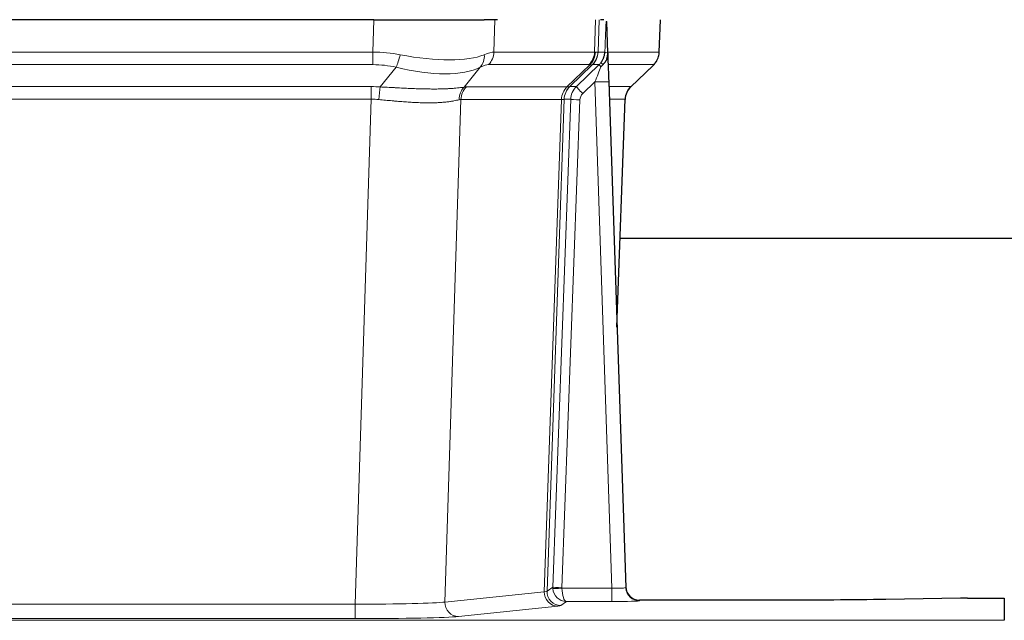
# Model space of a CAD drawing. Header units: inches. Extents: x 0 to 20790, y -12 to 14700.
# Tile 136 of 256: x 4167 to 4380, y 11557 to 11687. Entities that reach past the tile are written whole.
import ezdxf

# ---------------------------------------------------------------- set-up
doc = ezdxf.new("R2010")
doc.units = ezdxf.units.IN
doc.layers.add('1', color=7, linetype='Continuous', true_color=0xffffff)

msp = doc.modelspace()

# ---------------------------------------------------------------- linework, layer by layer
at = {"layer": '1', "color": 2, "linetype": 'Continuous', "lineweight": 25}
for p, q in [((4244.023, 11687.148), (4028.8, 11687.148)), ((4244.023, 11687.148), (4267.882, 11687.148)), ((4270.777, 11687.148), (4267.882, 11687.148)), ((4293.815, 11687.148), (4293.031, 11687.148)), ((4294.623, 11679.988), (4294.396, 11686.718)), ((4305.761, 11680.138), (4306.009, 11687.148)), ((4294.624, 11679.938), (4294.623, 11679.988)), ((4299.61, 11672.624), (4304.348, 11677.133)), ((4294.832, 11673.67), (4298.521, 11564.293)), ((4296.62, 11620.645), (4298.399, 11669.919)), ((4465.518, 11639.769), (4297.349, 11639.769)), ((4298.521, 11564.293), (4298.528, 11564.159)), ((4331.411, 11561.528), (4301.508, 11561.528)), ((4370.955, 11561.937), (4354.791, 11561.692)), ((4372.454, 11561.947), (4380.411, 11561.947)), ((4380.411, 11561.947), (4380.411, 11557.174))]:
    msp.add_line(p, q, dxfattribs=at)
at = {"layer": '1', "color": 110, "linetype": 'Continuous', "lineweight": 13}
for p, q in [((4243.832, 11680.154), (4244.023, 11687.148)), ((4270.205, 11687.148), (4270.014, 11680.154)), ((4291.761, 11680.154), (4292.005, 11687.148)), ((4292.79, 11687.148), (4292.546, 11680.154)), ((4305.745, 11680.154), (4305.993, 11687.148)), ((4028.99, 11680.154), (4243.832, 11680.154)), ((4243.832, 11677.417), (4243.832, 11680.154)), ((4270.014, 11680.154), (4291.761, 11680.154)), ((4292.546, 11680.154), (4294.008, 11680.154)), ((4294.617, 11680.154), (4305.745, 11680.154)), ((4243.832, 11677.417), (4028.99, 11677.417)), ((4245.403, 11672.59), (4248.856, 11676.858)), ((4267.055, 11676.858), (4263.562, 11672.54)), ((4290.579, 11677.417), (4268.831, 11677.417)), ((4285.799, 11672.608), (4290.745, 11677.405)), ((4291.29, 11677.405), (4286.399, 11672.661)), ((4287.836, 11672.667), (4292.763, 11677.417)), ((4292.763, 11677.417), (4291.328, 11677.417)), ((4304.527, 11677.417), (4294.707, 11677.417)), ((4299.618, 11672.644), (4304.431, 11677.225)), ((4029.332, 11672.666), (4243.49, 11672.666)), ((4243.49, 11669.928), (4243.49, 11672.666)), ((4264.065, 11672.608), (4285.799, 11672.608)), ((4286.424, 11672.667), (4287.836, 11672.667)), ((4291.834, 11673.674), (4289.224, 11671.158)), ((4295.528, 11564.132), (4291.834, 11673.674)), ((4294.866, 11672.667), (4299.606, 11672.667)), ((4243.49, 11669.928), (4029.332, 11669.928)), ((4240.016, 11560.643), (4243.49, 11669.928)), ((4262.882, 11669.888), (4259.425, 11561.111)), ((4284.617, 11669.888), (4262.882, 11669.888)), ((4280.91, 11563.358), (4284.623, 11669.888)), ((4285.206, 11669.932), (4281.496, 11563.472)), ((4282.724, 11564.369), (4286.615, 11669.932)), ((4288.613, 11669.791), (4284.722, 11564.228)), ((4286.615, 11669.932), (4285.206, 11669.932)), ((4298.387, 11669.932), (4294.958, 11669.932)), ((4296.614, 11620.819), (4298.387, 11669.932)), ((4259.425, 11561.111), (4280.91, 11563.358)), ((4281.496, 11563.472), (4282.724, 11564.369)), ((4284.723, 11564.132), (4295.528, 11564.132)), ((4295.528, 11564.132), (4295.528, 11561.238)), ((4285.686, 11561.238), (4284.492, 11560.366)), ((4295.528, 11561.238), (4285.686, 11561.238)), ((4301.508, 11561.528), (4301.519, 11561.396)), ((4032.806, 11560.643), (4240.016, 11560.643)), ((4240.016, 11560.643), (4240.016, 11557.539)), ((4283.819, 11560.242), (4262.333, 11557.995)), ((3892.411, 11557.174), (4380.411, 11557.174)), ((4240.016, 11557.539), (4032.806, 11557.539))]:
    msp.add_line(p, q, dxfattribs=at)
for centre, major_axis, ratio, start_param, end_param in [((4243.183, 11657.294), (26.983, 1.545), 0.8452785, 1.2775604, 1.4983912), ((4248.856, 11679.735), (-0.881, -3.902), 0.2224052, 0.7930597, 1.5799958), ((4244.085, 11690.384), (-26.677, 8.186), 0.3267204, 1.882912, 2.7667489), ((4264.359, 11679.735), (1.736, -3.604), 0.8689501, 0.3464596, 1.1333957), ((4243.183, 11657.294), (27.492, 22.639), 0.1155218, 0.1441436, 0.3649744), ((4266.135, 11680.294), (0, -4), 0.9702957, 0.7679449, 1.5358897), ((4287.883, 11680.294), (0, -4), 0.9702957, 0.7679449, 1.5358897), ((4288.049, 11680.282), (-0.603, -3.954), 0.9772749, 0.9153799, 1.6837369), ((4288.513, 11680.282), (1.703, -3.619), 0.9971774, 0.3287851, 1.0971421), ((4288.551, 11680.294), (0, -4), 0.9993908, 0.7679449, 1.5358897), ((4264.752, 11657.294), (27.661, 22.629), 0.117212, 0.1096858, 0.141666), ((4265.902, 11690.384), (-26.658, 10.191), 0.0473724, 2.9456198, 3.0909709), ((4264.751, 11657.294), (27.809, 22.856), 0.0163196, 0.0204945, 0.0524745), ((4296.005, 11680.085), (-1.999, 0.077), 0.1036431, 0.0350743, 0.8106069), ((4301.75, 11680.294), (0, 4), 0.9993908, 3.9095375, 4.6774824), ((4243.183, 11654.417), (16.721, 16.271), 0.9721633, 0.5640914, 0.7849223), ((4244.085, 11690.384), (-25.873, 10.634), 0.4068526, 1.919368, 2.8032049), ((4245.879, 11654.417), (23.46, 22.829), 0.1194803, 0.122173, 0.3430038), ((4267.448, 11654.417), (23.636, 22.829), 0.1185164, 0.0901184, 0.1220986), ((4265.902, 11690.384), (-25.449, 12.923), 0.0600246, 2.9512599, 3.096611), ((4267.529, 11654.417), (23.81, 22.997), 0.0168486, 0.0174428, 0.049423), ((4291.834, 11673.744), (1.856, 4.567), 0.0053314, 4.6992705, 5.4949999), ((4289.986, 11680.294), (3.533, 1.889), 0.9978056, 4.9883687, 5.134869), ((4294.151, 11675.978), (1.388, -1.44), 0.0242285, 3.1658454, 3.9417885), ((4294.738, 11676.633), (1.583, -1.222), 0.0276319, 3.169255, 3.9405385), ((4280.711, 11654.417), (23.826, 22.997), 0.016839, 6.1714068, 6.3006297), ((4242.7, 11648.666), (17.528, 16.98), 0.9676454, 0.7049971, 0.7848447), ((4245.403, 11669.712), (0.32, 3.987), 0.0824896, 0.7712526, 1.5399639), ((4266.258, 11669.663), (-0.926, 3.891), 0.9457602, 0.5436933, 1.3082514), ((4266.761, 11669.731), (0, 4), 0.9702957, 0.7679449, 1.5315264), ((4239.999, 11648.499), (24.592, 23.931), 0.1189226, 0.1216051, 0.196623), ((4288.495, 11669.731), (0, 4), 0.9702957, 0.7679449, 1.5315264), ((4288.501, 11669.731), (-0.019, 4), 0.9702844, 0.7633847, 1.5270253), ((4289.176, 11669.783), (-1.442, 3.731), 0.998056, 0.3995344, 1.1665625), ((4289.201, 11669.79), (0, 4), 0.9993908, 0.7679449, 1.5351916), ((4261.587, 11648.649), (24.848, 24.014), 0.0168508, 0.0174344, 0.0398875), ((4290.613, 11669.79), (2.83, 2.828), 0.9993905, 1.5533428, 2.3205896), ((4289.224, 11671.228), (1.388, -1.44), 0.0242285, 3.1658454, 4.7375178), ((4291.834, 11673.569), (2.998, 0.101), 0.0348797, 6.2820091, 7.8528054), ((4302.383, 11669.79), (0, -4), 0.9993908, 3.9095375, 4.6767843), ((4274.737, 11648.649), (24.879, 24.014), 0.016827, 6.2565923, 6.3006169), ((4242.7, 11645.789), (2.819, 24.028), 0.8253154, 0.0219437, 0.1017912), ((4242.695, 11645.622), (20.559, 24.143), 0.1188179, 0.0965282, 0.1715462), ((4264.364, 11645.772), (20.849, 24.157), 0.0182437, 0.0122069, 0.0346602), ((4288.613, 11669.861), (1.999, -0.074), 0.0348758, 3.1764983, 4.7136745), ((4290.613, 11669.72), (1.703, 1.052), 0.998638, 1.7848012, 2.5520479), ((4277.514, 11645.772), (20.882, 24.158), 0.0154016, 6.2548756, 6.2989002), ((4283.819, 11563.241), (0.312, -2.984), 0.969741, 4.5720353, 6.175756), ((4261.493, 11563.387), (20.016, 0.105), 0.0266879, 6.037898, 6.2472222), ((4284.492, 11563.365), (1.769, -2.423), 0.9990158, 4.0464368, 5.6519121), ((4285.722, 11564.263), (0.383, 2.976), 0.9995819, 1.6634844, 1.7592499), ((4284.722, 11564.298), (1.999, -0.074), 0.0348758, 3.1764983, 4.7136745), ((4284.723, 11564.202), (-1.997, -0.118), 0.0348391, 0.0373692, 1.5687431), ((4285.686, 11564.237), (-0.98, 2.84), 0.9849493, 1.294853, 2.8045628), ((4285.722, 11564.194), (0.606, 0.798), 0.9977276, 2.1839213, 2.2796868), ((4285.686, 11564.237), (-0.028, 3), 0.3214645, 1.6026847, 3.1123946), ((4295.515, 11564.394), (-3.005, 0.103), 0.0869619, 1.577888, 3.1486843), ((4301.519, 11564.394), (-2.991, -0.235), 0.9996552, 0.0000105, 1.4923863), ((4240.01, 11561.14), (20.013, 0.095), 0.0248544, 4.7125895, 6.0379715), ((4262.333, 11560.994), (0.312, -2.984), 0.969741, 4.5720353, 6.175756), ((4295.515, 11561.396), (-6.003, 0), 0.0262109, 1.5728579, 3.1436542), ((4261.493, 11560.388), (23.014, 0), 0.0261612, 6.0380559, 6.2473801), ((4240.01, 11558.141), (-23.012, 0), 0.0261647, 1.5710736, 2.8964556)]:
    msp.add_ellipse(centre, major_axis=major_axis, ratio=ratio, start_param=start_param, end_param=end_param, dxfattribs=at)
at = {"layer": '1', "color": 2, "linetype": 'Continuous', "lineweight": 25}
for centre, major_axis, ratio, start_param, end_param in [((4294.832, 11673.845), (-0.227, 6.726), 0.0008736, 0.4374328, 1.5967123), ((4301.654, 11680.102), (3.174, -2.434), 0.9869112, 6.1322815, 6.2830018), ((4302.395, 11669.766), (-3.886, 0.947), 0.998973, 5.7186048, 6.4862172), ((4301.508, 11564.531), (-0.15, 3), 0.998739, 1.5545356, 3.0917055), ((4372.457, 11561.868), (-3, 0), 0.0262223, 4.7133912, 5.2365954)]:
    msp.add_ellipse(centre, major_axis=major_axis, ratio=ratio, start_param=start_param, end_param=end_param, dxfattribs=at)
at = {"layer": '1', "color": 110, "linetype": 'Continuous', "lineweight": 13}
for points, knots in [([(4294.008, 11680.154), (4294.029, 11680.706), (4294.051, 11681.258), (4294.094, 11682.36), (4294.115, 11682.911), (4294.148, 11683.736), (4294.159, 11684.011), (4294.181, 11684.56), (4294.192, 11684.834), (4294.215, 11685.381), (4294.226, 11685.654), (4294.243, 11686.062), (4294.249, 11686.198), (4294.26, 11686.47), (4294.266, 11686.605), (4294.272, 11686.74)], [0, 0, 0, 0, 0.25, 0.25, 0.5, 0.5, 0.625, 0.625, 0.75, 0.75, 0.875, 0.875, 0.9375, 0.9375, 1, 1, 1, 1]), ([(4245.403, 11672.59), (4245.921, 11672.567), (4246.436, 11672.542), (4247.462, 11672.491), (4247.972, 11672.464), (4248.606, 11672.432), (4248.733, 11672.425), (4248.986, 11672.412), (4249.112, 11672.406), (4249.489, 11672.386), (4249.738, 11672.374), (4250.48, 11672.336), (4250.967, 11672.313), (4251.925, 11672.27), (4252.397, 11672.25), (4253.326, 11672.214), (4253.783, 11672.199), (4254.456, 11672.18), (4254.679, 11672.175), (4255.01, 11672.167), (4255.119, 11672.165), (4255.283, 11672.162), (4255.338, 11672.161), (4255.447, 11672.159), (4255.933, 11672.151), (4256.402, 11672.146), (4257.207, 11672.145), (4257.985, 11672.149), (4258.708, 11672.165), (4259.403, 11672.187), (4259.738, 11672.2), (4260.138, 11672.22), (4260.217, 11672.224), (4260.373, 11672.233), (4260.451, 11672.237), (4260.68, 11672.251), (4260.827, 11672.26), (4261.257, 11672.29), (4261.526, 11672.312), (4262.027, 11672.357), (4262.26, 11672.38), (4262.692, 11672.428), (4262.89, 11672.452), (4263.252, 11672.498), (4263.416, 11672.52), (4263.562, 11672.54)], [0, 0, 0, 0, 0.0625, 0.0625, 0.125, 0.125, 0.140625, 0.140625, 0.15625, 0.15625, 0.1875, 0.1875, 0.25, 0.25, 0.3125, 0.3125, 0.375, 0.375, 0.40625, 0.40625, 0.421875, 0.421875, 0.4296875, 0.4296875, 0.4375, 0.5, 0.5, 0.5625, 0.625, 0.625, 0.6875, 0.6875, 0.703125, 0.703125, 0.71875, 0.71875, 0.75, 0.75, 0.8125, 0.8125, 0.875, 0.875, 0.9375, 0.9375, 1, 1, 1, 1]), ([(4262.463, 11669.827), (4262.307, 11669.785), (4262.135, 11669.742), (4261.76, 11669.657), (4261.557, 11669.614), (4261.119, 11669.532), (4260.885, 11669.493), (4260.384, 11669.418), (4260.119, 11669.383), (4259.697, 11669.335), (4259.552, 11669.319), (4259.329, 11669.298), (4259.253, 11669.291), (4259.101, 11669.277), (4259.024, 11669.271), (4258.636, 11669.239), (4258.313, 11669.218), (4257.643, 11669.184), (4256.949, 11669.158), (4256.208, 11669.15), (4255.442, 11669.151), (4255.047, 11669.156), (4254.589, 11669.167), (4254.538, 11669.168), (4254.436, 11669.171), (4254.384, 11669.172), (4254.229, 11669.176), (4253.919, 11669.186), (4253.604, 11669.198), (4252.969, 11669.225), (4252.538, 11669.248), (4251.664, 11669.3), (4251.22, 11669.33), (4250.318, 11669.396), (4249.86, 11669.432), (4249.163, 11669.49), (4248.929, 11669.511), (4248.575, 11669.542), (4248.457, 11669.552), (4248.219, 11669.573), (4248.1, 11669.584), (4247.504, 11669.638), (4247.024, 11669.682), (4246.058, 11669.772), (4245.573, 11669.817), (4245.084, 11669.862)], [0, 0, 0, 0, 0.0625, 0.0625, 0.125, 0.125, 0.1875, 0.1875, 0.25, 0.25, 0.28125, 0.28125, 0.296875, 0.296875, 0.3125, 0.3125, 0.375, 0.375, 0.4375, 0.5, 0.5, 0.5625, 0.5625, 0.5703125, 0.5703125, 0.578125, 0.578125, 0.59375, 0.625, 0.625, 0.6875, 0.6875, 0.75, 0.75, 0.8125, 0.8125, 0.84375, 0.84375, 0.859375, 0.859375, 0.875, 0.875, 0.9375, 0.9375, 1, 1, 1, 1]), ([(4285.185, 11669.928), (4285.149, 11669.913), (4285.083, 11669.903), (4284.896, 11669.89), (4284.774, 11669.887), (4284.623, 11669.888)], [0, 0, 0, 0, 0.5, 0.5, 1, 1, 1, 1])]:
    msp.add_open_spline(points, degree=3, knots=knots, dxfattribs=at)
at = {"layer": '1', "color": 2, "linetype": 'Continuous', "lineweight": 25}
msp.add_open_spline([(4294.272, 11686.74), (4294.275, 11686.736), (4294.3, 11686.729), (4294.358, 11686.721), (4294.396, 11686.718)], degree=3, dxfattribs=at)
for points, knots in [([(4293.155, 11677.853), (4293.171, 11677.875), (4293.188, 11677.897), (4293.22, 11677.94), (4293.236, 11677.962), (4293.283, 11678.028), (4293.313, 11678.072), (4293.401, 11678.205), (4293.455, 11678.294), (4293.555, 11678.476), (4293.602, 11678.568), (4293.666, 11678.708), (4293.687, 11678.755), (4293.726, 11678.849), (4293.745, 11678.897), (4293.798, 11679.04), (4293.83, 11679.136), (4293.886, 11679.33), (4293.91, 11679.429), (4293.952, 11679.629), (4293.969, 11679.731), (4293.988, 11679.887), (4293.994, 11679.94), (4294.002, 11680.047), (4294.006, 11680.1), (4294.008, 11680.154)], [0, 0, 0, 0, 0.03125, 0.03125, 0.0625, 0.0625, 0.125, 0.125, 0.25, 0.25, 0.375, 0.375, 0.4375, 0.4375, 0.5, 0.5, 0.625, 0.625, 0.75, 0.75, 0.875, 0.875, 0.9375, 0.9375, 1, 1, 1, 1]), ([(4293.61, 11677.454), (4293.629, 11677.477), (4293.649, 11677.5), (4293.689, 11677.543), (4293.709, 11677.565), (4293.749, 11677.607), (4293.769, 11677.627), (4293.809, 11677.669), (4293.828, 11677.69), (4293.886, 11677.753), (4293.923, 11677.795), (4293.996, 11677.881), (4294.031, 11677.926), (4294.097, 11678.016), (4294.13, 11678.062), (4294.176, 11678.133), (4294.191, 11678.157), (4294.22, 11678.206), (4294.234, 11678.231), (4294.304, 11678.354), (4294.353, 11678.457), (4294.439, 11678.667), (4294.476, 11678.776), (4294.515, 11678.916), (4294.522, 11678.944), (4294.536, 11679.001), (4294.543, 11679.029), (4294.562, 11679.115), (4294.572, 11679.172), (4294.6, 11679.346), (4294.626, 11679.579), (4294.628, 11679.817), (4294.624, 11679.938)], [0, 0, 0, 0, 0.03125, 0.03125, 0.0625, 0.0625, 0.09375, 0.09375, 0.125, 0.125, 0.1875, 0.1875, 0.25, 0.25, 0.3125, 0.3125, 0.34375, 0.34375, 0.375, 0.375, 0.5, 0.5, 0.625, 0.625, 0.65625, 0.65625, 0.6875, 0.6875, 0.75, 0.75, 0.875, 1, 1, 1, 1]), ([(4304.829, 11677.668), (4304.886, 11677.736), (4305.013, 11677.919), (4305.264, 11678.301), (4305.569, 11678.983), (4305.774, 11679.634), (4305.743, 11680.046), (4305.737, 11680.102)], [0, 0, 0, 0, 0.2255282, 0.4356233, 0.6511466, 0.9537437, 1, 1, 1, 1]), ([(4293.16, 11676.957), (4293.199, 11676.996), (4293.238, 11677.036), (4293.316, 11677.117), (4293.354, 11677.158), (4293.467, 11677.282), (4293.539, 11677.367), (4293.61, 11677.454)], [0, 0, 0, 0, 0.25, 0.25, 0.5, 0.5, 1, 1, 1, 1]), ([(4354.791, 11561.692), (4351.257, 11561.638), (4347.456, 11561.597), (4339.573, 11561.542), (4335.492, 11561.528), (4331.411, 11561.528)], [0, 0, 0, 0, 0.5, 0.5, 1, 1, 1, 1])]:
    msp.add_open_spline(points, degree=3, knots=knots, dxfattribs=at)
at = {"layer": '1', "color": 110, "linetype": 'Continuous', "lineweight": 13}
for points, weights in [([(4285.799, 11672.608), (4285.802, 11672.608), (4285.804, 11672.608)], [0.500000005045, 0.499999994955, 0.500000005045]), ([(4284.623, 11669.888), (4284.62, 11669.888), (4284.617, 11669.888)], [0.500000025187, 0.499999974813, 0.500000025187])]:
    msp.add_rational_spline(points, weights, degree=2, dxfattribs=at)
msp.add_open_spline([(4285.804, 11672.608), (4285.967, 11672.614), (4286.229, 11672.628), (4286.364, 11672.649), (4286.399, 11672.661)], degree=3, dxfattribs=at)

doc.saveas('drawing.dxf')
